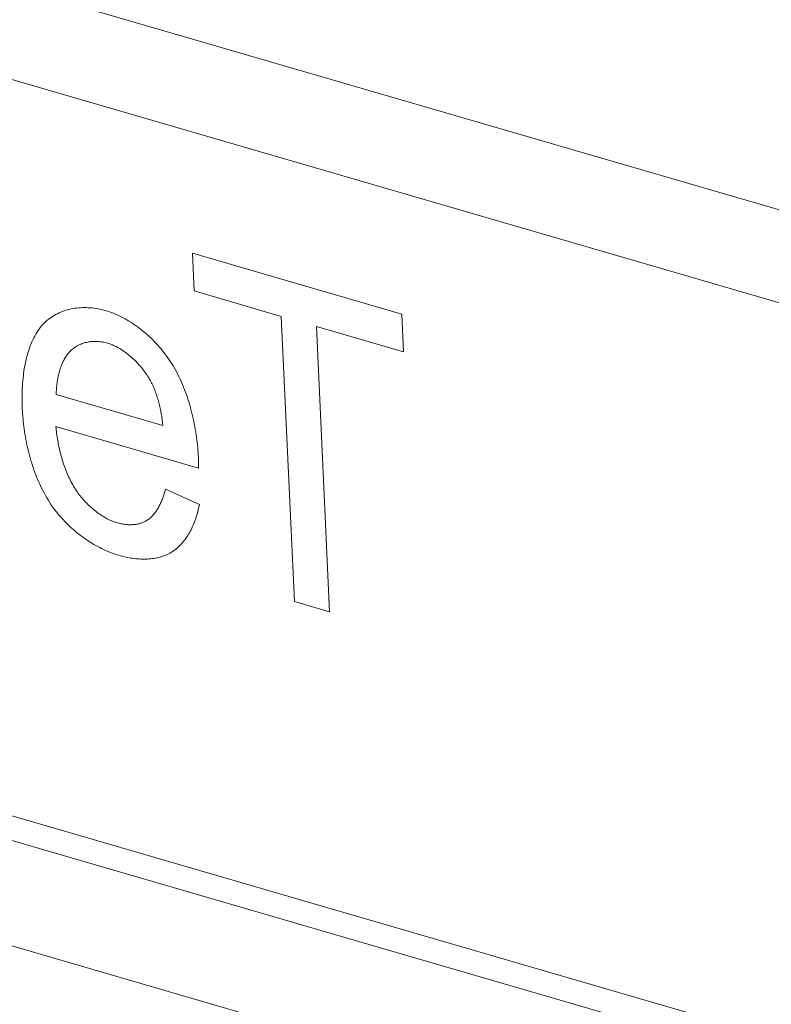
# Model space of a CAD drawing. Header units: millimetres. Extents: x 3925 to 5043, y -86 to 778.
# Tile 77 of 256: x 4526.38 to 4527.46, y 130.11 to 131.54. Entities that reach past the tile are written whole.
import ezdxf

# ---------------------------------------------------------------- set-up
doc = ezdxf.new("R2010")
doc.units = ezdxf.units.MM
doc.header["$LTSCALE"] = 46.255
for name, color, linetype in [('H30K-IO-LABEDXF_CONTINUOUS_LINE', 7, 'CONTINUOUS'), ('H30K-REAR-CODXF_CONTINUOUS_LINE', 7, 'CONTINUOUS'), ('LABEL-IO-H30DXF_CONTINUOUS_LINE', 7, 'CONTINUOUS'), ('MRJN-11T1240DXF_CONTINUOUS_LINE', 7, 'CONTINUOUS')]:
    doc.layers.add(name, color=color, linetype=linetype)

msp = doc.modelspace()

# ---------------------------------------------------------------- linework, layer by layer
at = {"layer": 'H30K-IO-LABEDXF_CONTINUOUS_LINE', "color": 7, "linetype": 'Continuous', "lineweight": 0}
for p, q in [((4526.6274, 131.1444), (4526.6249, 131.1991)), ((4526.6249, 131.1991), (4526.9274, 131.1111)), ((4526.7533, 131.1077), (4526.6274, 131.1444)), ((4526.7723, 130.696), (4526.7533, 131.1077)), ((4526.9274, 131.1111), (4526.9299, 131.0564)), ((4526.804, 131.093), (4526.823, 130.6813)), ((4526.9299, 131.0564), (4526.804, 131.093)), ((4526.4282, 130.9947), (4526.5824, 130.9499)), ((4526.6339, 130.8886), (4526.4277, 130.9486)), ((4524.4515, 130.9427), (4527.406, 130.0833)), ((4526.6335, 130.9037), (4526.6339, 130.8886)), ((4526.5861, 130.8581), (4526.635, 130.8362)), ((4526.823, 130.6813), (4526.7723, 130.696))]:
    msp.add_line(p, q, dxfattribs=at)
for points in [[(4526.4089, 131.096), (4526.4107, 131.0979), (4526.4126, 131.0997), (4526.4146, 131.1015), (4526.4166, 131.1031), (4526.4187, 131.1047), (4526.4208, 131.1062), (4526.423, 131.1077), (4526.4252, 131.109), (4526.4275, 131.1103), (4526.4298, 131.1115), (4526.4322, 131.1127), (4526.4346, 131.1137), (4526.437, 131.1147), (4526.4395, 131.1156), (4526.4421, 131.1164), (4526.4446, 131.1171), (4526.4472, 131.1178), (4526.4499, 131.1184), (4526.4525, 131.1189), (4526.4552, 131.1193), (4526.4579, 131.1197), (4526.4606, 131.12), (4526.4634, 131.1202), (4526.4661, 131.1203), (4526.4689, 131.1203), (4526.4717, 131.1203), (4526.4745, 131.1202), (4526.4773, 131.12), (4526.4801, 131.1198), (4526.483, 131.1195), (4526.4858, 131.1191), (4526.4886, 131.1186), (4526.4914, 131.118), (4526.4942, 131.1174), (4526.4971, 131.1167), (4526.4999, 131.1159)], [(4526.4999, 131.1159), (4526.5026, 131.1151), (4526.5053, 131.1142), (4526.5081, 131.1132), (4526.5109, 131.1121), (4526.5136, 131.111), (4526.5164, 131.1097), (4526.5192, 131.1084), (4526.522, 131.1071), (4526.5248, 131.1056), (4526.5276, 131.1041), (4526.5303, 131.1025), (4526.5331, 131.1009), (4526.5359, 131.0992), (4526.5386, 131.0974), (4526.5414, 131.0955), (4526.5441, 131.0936), (4526.5468, 131.0916), (4526.5495, 131.0896), (4526.5522, 131.0875), (4526.5548, 131.0853), (4526.5575, 131.0831), (4526.5601, 131.0808), (4526.5626, 131.0785), (4526.5652, 131.0761), (4526.5677, 131.0736), (4526.5701, 131.0711), (4526.5726, 131.0686), (4526.575, 131.066), (4526.5773, 131.0634), (4526.5796, 131.0607), (4526.5819, 131.0579), (4526.5841, 131.0551), (4526.5862, 131.0523), (4526.5883, 131.0494), (4526.5904, 131.0465), (4526.5924, 131.0436)], [(4526.3792, 130.9744), (4526.379, 130.978), (4526.3789, 130.9817), (4526.3788, 130.9854), (4526.3788, 130.9891), (4526.3788, 130.9927), (4526.3789, 130.9964), (4526.379, 131.0001), (4526.3792, 131.0038), (4526.3794, 131.0074), (4526.3796, 131.011), (4526.3799, 131.0147), (4526.3803, 131.0183), (4526.3807, 131.0218), (4526.3811, 131.0254), (4526.3816, 131.0289), (4526.3821, 131.0324), (4526.3827, 131.0359), (4526.3834, 131.0393), (4526.3841, 131.0427), (4526.3849, 131.046), (4526.3857, 131.0493), (4526.3866, 131.0526), (4526.3875, 131.0558), (4526.3885, 131.0589), (4526.3895, 131.062), (4526.3907, 131.0651), (4526.3918, 131.068), (4526.3931, 131.0709), (4526.3944, 131.0738), (4526.3957, 131.0766), (4526.3971, 131.0793), (4526.3986, 131.0819), (4526.4002, 131.0845), (4526.4018, 131.0869), (4526.4035, 131.0893), (4526.4052, 131.0916), (4526.407, 131.0939), (4526.4089, 131.096)], [(4526.5023, 131.0689), (4526.5006, 131.0694), (4526.4988, 131.0698), (4526.4971, 131.0702), (4526.4954, 131.0706), (4526.4937, 131.0708), (4526.4919, 131.0711), (4526.4902, 131.0713), (4526.4885, 131.0714), (4526.4868, 131.0715), (4526.4851, 131.0715), (4526.4834, 131.0715), (4526.4817, 131.0715), (4526.48, 131.0714), (4526.4783, 131.0712), (4526.4767, 131.071), (4526.475, 131.0708), (4526.4734, 131.0705), (4526.4718, 131.0701), (4526.4702, 131.0698), (4526.4686, 131.0693), (4526.467, 131.0689), (4526.4655, 131.0683), (4526.464, 131.0677), (4526.4625, 131.0671), (4526.4611, 131.0665), (4526.4596, 131.0657), (4526.4582, 131.065), (4526.4568, 131.0642), (4526.4555, 131.0633), (4526.4542, 131.0624), (4526.4529, 131.0615), (4526.4516, 131.0605), (4526.4504, 131.0594), (4526.4492, 131.0583)], [(4526.5618, 131.019), (4526.5606, 131.0209), (4526.5593, 131.0228), (4526.5581, 131.0247), (4526.5568, 131.0266), (4526.5554, 131.0285), (4526.554, 131.0303), (4526.5526, 131.0321), (4526.5512, 131.0339), (4526.5497, 131.0356), (4526.5482, 131.0373), (4526.5467, 131.039), (4526.5452, 131.0407), (4526.5436, 131.0423), (4526.542, 131.0439), (4526.5404, 131.0455), (4526.5388, 131.047), (4526.5371, 131.0485), (4526.5354, 131.0499), (4526.5337, 131.0513), (4526.532, 131.0527), (4526.5303, 131.0541), (4526.5286, 131.0553), (4526.5269, 131.0566), (4526.5251, 131.0578), (4526.5234, 131.059), (4526.5216, 131.0601), (4526.5199, 131.0611), (4526.5181, 131.0621), (4526.5163, 131.0631), (4526.5146, 131.064), (4526.5128, 131.0649), (4526.511, 131.0657), (4526.5093, 131.0665), (4526.5075, 131.0672), (4526.5058, 131.0678), (4526.504, 131.0684), (4526.5023, 131.0689)], [(4526.4492, 131.0583), (4526.4481, 131.0571), (4526.4469, 131.0559), (4526.4458, 131.0546), (4526.4447, 131.0532), (4526.4437, 131.0518), (4526.4427, 131.0504), (4526.4417, 131.0489), (4526.4407, 131.0474), (4526.4398, 131.0458), (4526.439, 131.0441), (4526.4381, 131.0425), (4526.4373, 131.0408), (4526.4366, 131.039), (4526.4358, 131.0373), (4526.4351, 131.0355), (4526.4345, 131.0336), (4526.4338, 131.0318), (4526.4333, 131.0299), (4526.4327, 131.0279), (4526.4322, 131.026), (4526.4317, 131.024), (4526.4312, 131.022), (4526.4308, 131.02), (4526.4304, 131.018), (4526.43, 131.0159), (4526.4297, 131.0138), (4526.4294, 131.0118), (4526.4291, 131.0097), (4526.4289, 131.0075), (4526.4287, 131.0054), (4526.4286, 131.0033), (4526.4284, 131.0012), (4526.4283, 130.999), (4526.4283, 130.9969), (4526.4282, 130.9947)], [(4526.5924, 131.0436), (4526.5945, 131.0403), (4526.5965, 131.037), (4526.5985, 131.0337), (4526.6004, 131.0303), (4526.6022, 131.0269), (4526.604, 131.0234), (4526.6058, 131.0199), (4526.6075, 131.0163), (4526.6091, 131.0128), (4526.6106, 131.0091), (4526.6121, 131.0055), (4526.6136, 131.0018), (4526.615, 130.9981), (4526.6163, 130.9944), (4526.6176, 130.9906), (4526.6188, 130.9868), (4526.62, 130.9831), (4526.6212, 130.9793), (4526.6222, 130.9754), (4526.6233, 130.9716), (4526.6242, 130.9678), (4526.6252, 130.964), (4526.626, 130.9601), (4526.6268, 130.9563), (4526.6276, 130.9524), (4526.6283, 130.9486), (4526.629, 130.9448), (4526.6297, 130.941), (4526.6302, 130.9371), (4526.6308, 130.9333), (4526.6313, 130.9296), (4526.6317, 130.9258), (4526.6321, 130.9221), (4526.6325, 130.9183), (4526.6328, 130.9146), (4526.6331, 130.911), (4526.6333, 130.9073), (4526.6335, 130.9037)], [(4526.5824, 130.9499), (4526.5822, 130.9518), (4526.5819, 130.9537), (4526.5817, 130.9556), (4526.5814, 130.9576), (4526.5811, 130.9595), (4526.5808, 130.9615), (4526.5805, 130.9635), (4526.5802, 130.9654), (4526.5798, 130.9674), (4526.5795, 130.9694), (4526.5791, 130.9714), (4526.5787, 130.9733), (4526.5782, 130.9753), (4526.5778, 130.9773), (4526.5773, 130.9793), (4526.5768, 130.9813), (4526.5763, 130.9833), (4526.5758, 130.9852), (4526.5752, 130.9872), (4526.5747, 130.9892), (4526.5741, 130.9911), (4526.5734, 130.9931), (4526.5728, 130.995), (4526.5721, 130.9969), (4526.5714, 130.9988), (4526.5707, 131.0007), (4526.5699, 131.0026), (4526.5691, 131.0045), (4526.5683, 131.0064), (4526.5675, 131.0082), (4526.5666, 131.0101), (4526.5657, 131.0119), (4526.5648, 131.0137), (4526.5638, 131.0155), (4526.5628, 131.0172), (4526.5618, 131.019)], [(4526.4205, 130.8362), (4526.4184, 130.8394), (4526.4164, 130.8427), (4526.4144, 130.8459), (4526.4125, 130.8493), (4526.4106, 130.8527), (4526.4088, 130.8561), (4526.4071, 130.8595), (4526.4054, 130.863), (4526.4038, 130.8666), (4526.4022, 130.8701), (4526.4007, 130.8737), (4526.3992, 130.8774), (4526.3978, 130.881), (4526.3965, 130.8847), (4526.3952, 130.8884), (4526.3939, 130.8921), (4526.3928, 130.8959), (4526.3916, 130.8996), (4526.3905, 130.9034), (4526.3895, 130.9072), (4526.3885, 130.911), (4526.3876, 130.9148), (4526.3867, 130.9186), (4526.3859, 130.9224), (4526.3851, 130.9262), (4526.3843, 130.93), (4526.3837, 130.9338), (4526.383, 130.9375), (4526.3824, 130.9413), (4526.3819, 130.9451), (4526.3814, 130.9488), (4526.3809, 130.9525), (4526.3805, 130.9562), (4526.3802, 130.9599), (4526.3798, 130.9636), (4526.3796, 130.9672), (4526.3793, 130.9708), (4526.3792, 130.9744)], [(4526.4277, 130.9486), (4526.428, 130.9462), (4526.4282, 130.9437), (4526.4285, 130.9412), (4526.4288, 130.9388), (4526.4292, 130.9363), (4526.4295, 130.9338), (4526.4299, 130.9313), (4526.4303, 130.9287), (4526.4308, 130.9262), (4526.4312, 130.9237), (4526.4317, 130.9211), (4526.4323, 130.9186), (4526.4328, 130.9161), (4526.4334, 130.9135), (4526.434, 130.911), (4526.4347, 130.9084), (4526.4354, 130.9059), (4526.4361, 130.9034), (4526.4368, 130.9008), (4526.4376, 130.8983), (4526.4384, 130.8958), (4526.4392, 130.8933), (4526.4401, 130.8908), (4526.441, 130.8883), (4526.442, 130.8859), (4526.4429, 130.8834), (4526.4439, 130.881), (4526.445, 130.8786), (4526.4461, 130.8762), (4526.4472, 130.8739), (4526.4483, 130.8715), (4526.4495, 130.8692), (4526.4507, 130.8669), (4526.452, 130.8647), (4526.4533, 130.8624), (4526.4546, 130.8602), (4526.456, 130.8581), (4526.4574, 130.8559)], [(4526.4574, 130.8559), (4526.4587, 130.854), (4526.4601, 130.8521), (4526.4615, 130.8502), (4526.4629, 130.8484), (4526.4644, 130.8466), (4526.4659, 130.8448), (4526.4674, 130.843), (4526.469, 130.8413), (4526.4706, 130.8396), (4526.4722, 130.8379), (4526.4738, 130.8363), (4526.4754, 130.8347), (4526.4771, 130.8332), (4526.4788, 130.8316), (4526.4805, 130.8301), (4526.4822, 130.8287), (4526.484, 130.8273), (4526.4857, 130.8259), (4526.4875, 130.8246), (4526.4893, 130.8233), (4526.4911, 130.822), (4526.4929, 130.8208), (4526.4947, 130.8197), (4526.4965, 130.8186), (4526.4983, 130.8175), (4526.5001, 130.8165), (4526.502, 130.8155), (4526.5038, 130.8146), (4526.5056, 130.8137), (4526.5074, 130.8129), (4526.5093, 130.8122), (4526.5111, 130.8114), (4526.5129, 130.8108), (4526.5147, 130.8102), (4526.5165, 130.8096)], [(4526.5597, 130.8135), (4526.5608, 130.8142), (4526.562, 130.8151), (4526.5631, 130.816), (4526.5642, 130.8169), (4526.5652, 130.8178), (4526.5663, 130.8188), (4526.5673, 130.8199), (4526.5682, 130.821), (4526.5692, 130.8221), (4526.5701, 130.8232), (4526.5711, 130.8244), (4526.5719, 130.8256), (4526.5728, 130.8269), (4526.5736, 130.8282), (4526.5745, 130.8295), (4526.5753, 130.8308), (4526.576, 130.8322), (4526.5768, 130.8336), (4526.5775, 130.835), (4526.5782, 130.8364), (4526.5789, 130.8379), (4526.5796, 130.8394), (4526.5802, 130.8408), (4526.5809, 130.8424), (4526.5815, 130.8439), (4526.5821, 130.8454), (4526.5826, 130.847), (4526.5832, 130.8486), (4526.5837, 130.8501), (4526.5842, 130.8517), (4526.5847, 130.8533), (4526.5852, 130.8549), (4526.5856, 130.8565), (4526.5861, 130.8581)], [(4526.5186, 130.7627), (4526.5159, 130.7636), (4526.5132, 130.7644), (4526.5104, 130.7654), (4526.5077, 130.7664), (4526.5049, 130.7675), (4526.5021, 130.7687), (4526.4993, 130.7699), (4526.4965, 130.7712), (4526.4937, 130.7725), (4526.491, 130.7739), (4526.4882, 130.7754), (4526.4854, 130.7769), (4526.4826, 130.7785), (4526.4798, 130.7801), (4526.477, 130.7818), (4526.4743, 130.7836), (4526.4715, 130.7854), (4526.4688, 130.7873), (4526.4661, 130.7893), (4526.4634, 130.7912), (4526.4607, 130.7933), (4526.4581, 130.7954), (4526.4555, 130.7976), (4526.4529, 130.7998), (4526.4503, 130.8021), (4526.4478, 130.8044), (4526.4453, 130.8068), (4526.4428, 130.8092), (4526.4404, 130.8117), (4526.438, 130.8142), (4526.4356, 130.8168), (4526.4333, 130.8194), (4526.4311, 130.8221), (4526.4289, 130.8248), (4526.4267, 130.8276), (4526.4246, 130.8305), (4526.4225, 130.8333), (4526.4205, 130.8362)], [(4526.635, 130.8362), (4526.6345, 130.8336), (4526.6339, 130.831), (4526.6333, 130.8285), (4526.6327, 130.8259), (4526.632, 130.8234), (4526.6313, 130.8209), (4526.6305, 130.8184), (4526.6297, 130.8159), (4526.6289, 130.8135), (4526.628, 130.8111), (4526.627, 130.8087), (4526.6261, 130.8064), (4526.625, 130.8041), (4526.624, 130.8019), (4526.6229, 130.7996), (4526.6217, 130.7975), (4526.6206, 130.7953), (4526.6193, 130.7932), (4526.6181, 130.7912), (4526.6168, 130.7892), (4526.6154, 130.7872), (4526.614, 130.7853), (4526.6126, 130.7835), (4526.6112, 130.7817), (4526.6097, 130.78), (4526.6081, 130.7783), (4526.6066, 130.7767), (4526.605, 130.7751), (4526.6033, 130.7736), (4526.6016, 130.7722), (4526.5999, 130.7708), (4526.5982, 130.7695), (4526.5964, 130.7683)], [(4526.5165, 130.8096), (4526.5179, 130.8092), (4526.5193, 130.8089), (4526.5207, 130.8085), (4526.5221, 130.8082), (4526.5235, 130.808), (4526.5249, 130.8077), (4526.5263, 130.8075), (4526.5277, 130.8073), (4526.5291, 130.8072), (4526.5305, 130.807), (4526.5319, 130.8069), (4526.5333, 130.8069), (4526.5346, 130.8068), (4526.536, 130.8069), (4526.5374, 130.8069), (4526.5387, 130.807), (4526.5401, 130.8071), (4526.5414, 130.8072), (4526.5427, 130.8074), (4526.5441, 130.8076), (4526.5454, 130.8078), (4526.5466, 130.8081), (4526.5479, 130.8084), (4526.5492, 130.8087), (4526.5504, 130.8091), (4526.5516, 130.8095), (4526.5528, 130.81), (4526.554, 130.8105), (4526.5552, 130.811), (4526.5563, 130.8115), (4526.5575, 130.8121), (4526.5586, 130.8128), (4526.5597, 130.8135)], [(4526.5964, 130.7683), (4526.5945, 130.7671), (4526.5926, 130.766), (4526.5906, 130.765), (4526.5886, 130.764), (4526.5866, 130.7631), (4526.5845, 130.7623), (4526.5824, 130.7615), (4526.5803, 130.7608), (4526.5781, 130.7602), (4526.576, 130.7596), (4526.5737, 130.7591), (4526.5715, 130.7586), (4526.5692, 130.7583), (4526.5669, 130.7579), (4526.5646, 130.7577), (4526.5623, 130.7575), (4526.5599, 130.7573), (4526.5576, 130.7572), (4526.5552, 130.7572), (4526.5528, 130.7572), (4526.5504, 130.7573), (4526.548, 130.7574), (4526.5455, 130.7576), (4526.5431, 130.7578), (4526.5406, 130.7581), (4526.5382, 130.7585), (4526.5358, 130.7588), (4526.5333, 130.7593), (4526.5308, 130.7597), (4526.5284, 130.7602), (4526.526, 130.7608), (4526.5235, 130.7614), (4526.5211, 130.762), (4526.5186, 130.7627)]]:
    msp.add_lwpolyline(points, dxfattribs=at)
at = {"layer": 'H30K-REAR-CODXF_CONTINUOUS_LINE', "color": 7, "linetype": 'Continuous', "lineweight": 0}
for p, q in [((4506.9998, 137.2163), (4587.8336, 113.7049)), ((4507.0932, 137.0549), (4587.927, 113.5436)), ((4524.547, 130.8797), (4527.5014, 130.0203))]:
    msp.add_line(p, q, dxfattribs=at)
at = {"layer": 'LABEL-IO-H30DXF_CONTINUOUS_LINE', "color": 7, "linetype": 'Continuous', "lineweight": 0}
msp.add_line((4524.4515, 130.9428), (4527.4059, 130.0834), dxfattribs=at)
at = {"layer": 'MRJN-11T1240DXF_CONTINUOUS_LINE', "color": 7, "linetype": 'Continuous', "lineweight": 0}
msp.add_line((4527.5006, 129.8683), (4524.6653, 130.693), dxfattribs=at)

doc.saveas('drawing.dxf')
